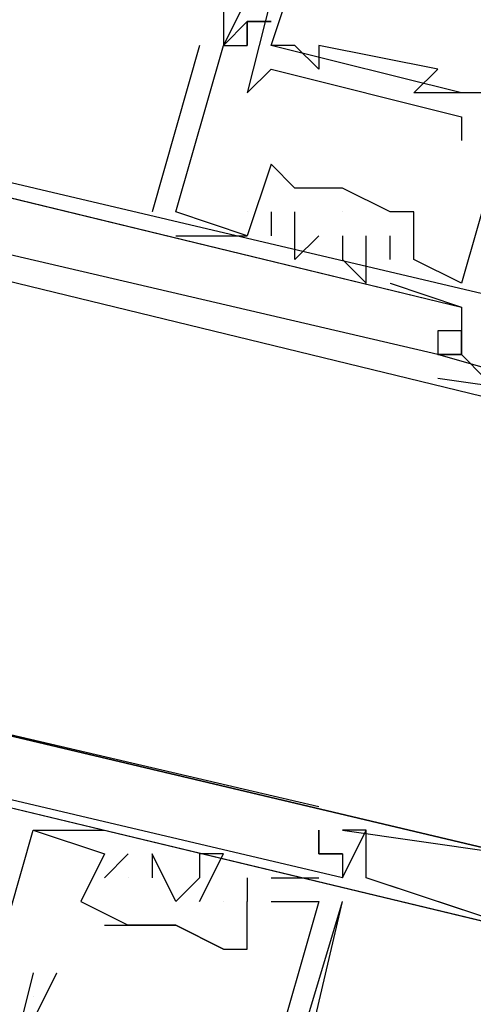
# Model space of a CAD drawing. Header units: feet. Extents: x -79 to 198, y -22 to 181.
# Tile 64 of 256: x 104.992 to 105.247, y 32.894 to 33.445. Entities that reach past the tile are written whole.
import ezdxf

# ---------------------------------------------------------------- set-up
doc = ezdxf.new("R2010")
doc.units = ezdxf.units.FT
doc.layers.add('A-LINEA', color=7, linetype='CONTINUOUS')

msp = doc.modelspace()

# ---------------------------------------------------------------- linework, layer by layer
at = {"layer": 'A-LINEA'}
for p, q in [((105.12, 33.4444), (105.12, 33.4311)), ((105.12, 33.4311), (105.12, 33.4444)), ((105.12, 33.4444), (105.12, 33.4444)), ((105.12, 33.4444), (105.12, 33.4311)), ((105.12, 33.4311), (105.12, 33.4444)), ((105.12, 33.4444), (105.12, 33.4444)), ((105.12, 33.4444), (105.12, 33.4311)), ((105.12, 33.4311), (105.12, 33.4444)), ((105.12, 33.4444), (105.12, 33.4444)), ((105.0933, 33.4311), (105.0667, 33.3378)), ((105.0933, 33.4311), (105.0667, 33.3378)), ((105.0933, 33.4311), (105.0667, 33.3378)), ((105.0933, 33.4311), (105.0933, 33.4311)), ((105.0933, 33.4311), (105.0933, 33.4311)), ((105.0933, 33.4311), (105.0933, 33.4311)), ((105.1067, 33.4311), (105.1067, 33.4311)), ((105.1067, 33.4311), (105.1067, 33.4311)), ((105.1067, 33.4311), (105.1067, 33.4311)), ((105.1067, 33.4311), (105.1067, 33.4311)), ((105.1067, 33.4311), (105.1067, 33.4311)), ((105.1067, 33.4311), (105.1067, 33.4311)), ((105.1067, 33.4311), (105.1067, 33.4311)), ((105.1067, 33.4311), (105.1067, 33.4311)), ((105.1067, 33.4311), (105.1067, 33.4311)), ((105.12, 33.4311), (105.12, 33.4311)), ((105.12, 33.4311), (105.12, 33.4311)), ((105.12, 33.4311), (105.12, 33.4311)), ((105.12, 33.4311), (105.12, 33.4311)), ((105.12, 33.4311), (105.12, 33.4311)), ((105.12, 33.4311), (105.12, 33.4311)), ((105.1333, 33.4311), (105.1333, 33.4311)), ((105.24, 33.4044), (105.1333, 33.4311)), ((105.24, 33.4044), (105.1333, 33.4311)), ((105.24, 33.4044), (105.1333, 33.4311)), ((105.1467, 33.4311), (105.1467, 33.4311)), ((105.16, 33.4311), (105.16, 33.4311)), ((105.1333, 33.4178), (105.1333, 33.4178)), ((105.16, 33.4178), (105.16, 33.4178)), ((105.2267, 33.4178), (105.2267, 33.4178)), ((105.12, 33.4044), (105.12, 33.4044)), ((105.2133, 33.4044), (105.2133, 33.4044)), ((105.24, 33.4044), (105.24, 33.4044)), ((104.8, 33.3911), (105.24, 33.2844)), ((104.8, 33.3911), (105.24, 33.2844)), ((104.8, 33.3911), (105.24, 33.2844)), ((105.24, 33.3911), (105.24, 33.3911)), ((105.24, 33.3778), (105.24, 33.3778)), ((105.1333, 33.3644), (105.1333, 33.3644)), ((105.1333, 33.3644), (105.1333, 33.3644)), ((105.1333, 33.3644), (105.1333, 33.3644)), ((105.1467, 33.3511), (105.1467, 33.3511)), ((105.1467, 33.3511), (105.1467, 33.3511)), ((105.1467, 33.3511), (105.1467, 33.3511)), ((105.1467, 33.3511), (105.1467, 33.3511)), ((105.1733, 33.3511), (105.1733, 33.3511)), ((105.1733, 33.3511), (105.1733, 33.3511)), ((105.1733, 33.3511), (105.1733, 33.3511)), ((105.1733, 33.3511), (105.1733, 33.3511)), ((105.1733, 33.3511), (105.1733, 33.3511)), ((105.0667, 33.3378), (105.0667, 33.3378)), ((105.0667, 33.3378), (105.0667, 33.3378)), ((105.0667, 33.3378), (105.0667, 33.3378)), ((105.08, 33.3378), (105.08, 33.3378)), ((105.08, 33.3378), (105.08, 33.3378)), ((105.08, 33.3378), (105.08, 33.3378)), ((105.08, 33.3378), (105.08, 33.3378)), ((105.08, 33.3378), (105.08, 33.3378)), ((105.08, 33.3378), (105.08, 33.3378)), ((105.12, 33.3378), (105.12, 33.3378)), ((105.12, 33.3378), (105.12, 33.3378)), ((105.12, 33.3378), (105.12, 33.3378)), ((105.1333, 33.3378), (105.1333, 33.3244)), ((105.1333, 33.3378), (105.1333, 33.3378)), ((105.1333, 33.3378), (105.1333, 33.3244)), ((105.1333, 33.3378), (105.1333, 33.3378)), ((105.1333, 33.3378), (105.1333, 33.3244)), ((105.1333, 33.3378), (105.1333, 33.3378)), ((105.1467, 33.3378), (105.1467, 33.3378)), ((105.1467, 33.3378), (105.1467, 33.3378)), ((105.1467, 33.3378), (105.1467, 33.3378)), ((105.1733, 33.3378), (105.1733, 33.3378)), ((105.1733, 33.3378), (105.1733, 33.3378)), ((105.1733, 33.3378), (105.1733, 33.3378)), ((105.2, 33.3378), (105.2, 33.3378)), ((105.2, 33.3378), (105.2, 33.3378)), ((105.2, 33.3378), (105.2, 33.3378)), ((105.2133, 33.3378), (105.2133, 33.3378)), ((105.2133, 33.3378), (105.2133, 33.3378)), ((105.2133, 33.3378), (105.2133, 33.3378)), ((105.08, 33.3244), (105.08, 33.3244)), ((105.08, 33.3244), (105.08, 33.3244)), ((105.08, 33.3244), (105.08, 33.3244)), ((105.12, 33.3244), (105.12, 33.3244)), ((105.12, 33.3244), (105.12, 33.3244)), ((105.12, 33.3244), (105.12, 33.3244)), ((105.12, 33.3244), (105.12, 33.3244)), ((105.12, 33.3244), (105.12, 33.3244)), ((105.12, 33.3244), (105.12, 33.3244)), ((105.1333, 33.3244), (105.1333, 33.3244)), ((105.1333, 33.3244), (105.1333, 33.3244)), ((105.1333, 33.3244), (105.1333, 33.3244)), ((105.16, 33.3244), (105.16, 33.3244)), ((105.16, 33.3244), (105.16, 33.3244)), ((105.16, 33.3244), (105.16, 33.3244)), ((105.1733, 33.3244), (105.1733, 33.3244)), ((105.1733, 33.3244), (105.1733, 33.3244)), ((105.1733, 33.3244), (105.1733, 33.3244)), ((105.1867, 33.3244), (105.1867, 33.3244)), ((105.1867, 33.3244), (105.1867, 33.3244)), ((105.1867, 33.3244), (105.1867, 33.3244)), ((105.2, 33.3244), (105.2, 33.3244)), ((105.2, 33.3244), (105.2, 33.3244)), ((105.2, 33.3244), (105.2, 33.3244)), ((105.1467, 33.3111), (105.1467, 33.3111)), ((105.1467, 33.3111), (105.1467, 33.3111)), ((105.1467, 33.3111), (105.1467, 33.3111)), ((105.1733, 33.3111), (105.1733, 33.3111)), ((105.1733, 33.3111), (105.1733, 33.3111)), ((105.1733, 33.3111), (105.1733, 33.3111)), ((105.2, 33.3111), (105.2, 33.3111)), ((105.2, 33.3111), (105.2, 33.3111)), ((105.2, 33.3111), (105.2, 33.3111)), ((105.2133, 33.3111), (105.2133, 33.3111)), ((105.2133, 33.3111), (105.2133, 33.3111)), ((105.2133, 33.3111), (105.2133, 33.3111)), ((105.2133, 33.3111), (105.2133, 33.3111)), ((105.2133, 33.3111), (105.2133, 33.3111)), ((105.2133, 33.3111), (105.2133, 33.3111)), ((105.1867, 33.2978), (105.1867, 33.2978)), ((105.1867, 33.2978), (105.1867, 33.2978)), ((105.1867, 33.2978), (105.1867, 33.2978)), ((105.2, 33.2978), (105.24, 33.2844)), ((105.2, 33.2978), (105.2, 33.2978)), ((105.2, 33.2978), (105.24, 33.2844)), ((105.2, 33.2978), (105.2, 33.2978)), ((105.2, 33.2978), (105.24, 33.2844)), ((105.2, 33.2978), (105.2, 33.2978)), ((105.24, 33.2978), (105.24, 33.2978)), ((105.24, 33.2978), (105.24, 33.2978)), ((105.24, 33.2978), (105.24, 33.2978)), ((105.24, 33.2978), (105.24, 33.2978)), ((105.24, 33.2978), (105.24, 33.2978)), ((105.24, 33.2978), (105.24, 33.2978)), ((105.24, 33.2844), (105.24, 33.2844)), ((105.24, 33.2844), (105.24, 33.2844)), ((105.24, 33.2844), (105.24, 33.2844)), ((105.24, 33.2844), (105.24, 33.2844)), ((105.24, 33.2844), (105.24, 33.2844)), ((105.24, 33.2844), (105.24, 33.2844)), ((105.24, 33.2844), (105.24, 33.2844)), ((105.24, 33.2844), (105.24, 33.2844)), ((105.24, 33.2844), (105.24, 33.2844)), ((105.2267, 33.2711), (105.2267, 33.2711)), ((105.2267, 33.2711), (105.2267, 33.2711)), ((105.2267, 33.2711), (105.2267, 33.2711)), ((105.2267, 33.2711), (105.2267, 33.2711)), ((105.2267, 33.2711), (105.2267, 33.2711)), ((105.2267, 33.2711), (105.2267, 33.2711)), ((105.24, 33.2711), (105.24, 33.2711)), ((105.24, 33.2711), (105.24, 33.2711)), ((105.24, 33.2711), (105.24, 33.2711)), ((105.24, 33.2711), (105.24, 33.2711)), ((105.24, 33.2711), (105.24, 33.2711)), ((105.24, 33.2711), (105.24, 33.2711)), ((105.24, 33.2711), (105.24, 33.2711)), ((105.24, 33.2711), (105.24, 33.2711)), ((105.24, 33.2711), (105.24, 33.2711)), ((105.2267, 33.2578), (105.2267, 33.2578)), ((105.2267, 33.2578), (105.2267, 33.2578)), ((105.2267, 33.2578), (105.2267, 33.2578)), ((105.2267, 33.2578), (105.2267, 33.2578)), ((105.2267, 33.2578), (105.2267, 33.2578)), ((105.2267, 33.2578), (105.2267, 33.2578)), ((105.2267, 33.2578), (105.2267, 33.2578)), ((105.2267, 33.2578), (105.2267, 33.2578)), ((105.2267, 33.2578), (105.2267, 33.2578)), ((105.2267, 33.2578), (105.2267, 33.2578)), ((105.2267, 33.2578), (105.2267, 33.2578)), ((105.2267, 33.2578), (105.2267, 33.2578)), ((105.2267, 33.2578), (105.2267, 33.2578)), ((105.2267, 33.2578), (105.2267, 33.2578)), ((105.2267, 33.2578), (105.2267, 33.2578)), ((105.2267, 33.2578), (105.2267, 33.2578)), ((105.2267, 33.2578), (105.2267, 33.2578)), ((105.2267, 33.2578), (105.2267, 33.2578)), ((105.24, 33.2578), (105.2533, 33.2444)), ((105.24, 33.2578), (105.24, 33.2578)), ((105.24, 33.2578), (105.24, 33.2578)), ((105.24, 33.2578), (105.24, 33.2578)), ((105.24, 33.2578), (105.2533, 33.2444)), ((105.24, 33.2578), (105.24, 33.2578)), ((105.24, 33.2578), (105.24, 33.2578)), ((105.24, 33.2578), (105.24, 33.2578)), ((105.24, 33.2578), (105.2533, 33.2444)), ((105.24, 33.2578), (105.24, 33.2578)), ((105.24, 33.2578), (105.24, 33.2578)), ((105.24, 33.2578), (105.24, 33.2578)), ((105.24, 33.2578), (105.24, 33.2578)), ((105.24, 33.2578), (105.24, 33.2578)), ((105.24, 33.2578), (105.24, 33.2578)), ((105.24, 33.2578), (105.24, 33.2578)), ((105.24, 33.2578), (105.24, 33.2578)), ((105.24, 33.2578), (105.24, 33.2578)), ((105.24, 33.2578), (105.24, 33.2578)), ((105.24, 33.2578), (105.24, 33.2578)), ((105.24, 33.2578), (105.24, 33.2578)), ((105.2267, 33.2444), (105.2267, 33.2444)), ((105.2267, 33.2444), (105.2267, 33.2444)), ((105.2267, 33.2444), (105.2267, 33.2444)), ((104.7067, 33.0711), (105.3733, 32.9111)), ((104.7067, 33.0711), (105.3733, 32.9111)), ((104.7067, 33.0711), (105.3733, 32.9111)), ((105.16, 33.0044), (105.16, 33.0044)), ((105.16, 33.0044), (105.16, 33.0044)), ((105.16, 33.0044), (105.16, 33.0044)), ((105.16, 33.0044), (105.16, 33.0044)), ((105.16, 33.0044), (105.16, 33.0044)), ((105.16, 33.0044), (105.16, 33.0044)), ((105, 32.9911), (105, 32.9911)), ((105, 32.9911), (105, 32.9911)), ((105, 32.9911), (105, 32.9911)), ((105, 32.9911), (105, 32.9911)), ((105, 32.9911), (105, 32.9911)), ((105, 32.9911), (105, 32.9911)), ((105.04, 32.9911), (105.04, 32.9911)), ((105.04, 32.9911), (105.04, 32.9911)), ((105.04, 32.9911), (105.04, 32.9911)), ((105.16, 32.9911), (105.16, 32.9911)), ((105.16, 32.9911), (105.16, 32.9911)), ((105.16, 32.9911), (105.16, 32.9911)), ((105.16, 32.9911), (105.16, 32.9911)), ((105.16, 32.9911), (105.16, 32.9911)), ((105.16, 32.9911), (105.16, 32.9911)), ((105.1733, 32.9911), (105.2667, 32.9778)), ((105.1733, 32.9911), (105.1733, 32.9911)), ((105.1733, 32.9911), (105.1733, 32.9911)), ((105.1733, 32.9911), (105.2667, 32.9778)), ((105.1733, 32.9911), (105.1733, 32.9911)), ((105.1733, 32.9911), (105.1733, 32.9911)), ((105.1733, 32.9911), (105.2667, 32.9778)), ((105.1733, 32.9911), (105.1733, 32.9911)), ((105.1733, 32.9911), (105.1733, 32.9911)), ((105.1733, 32.9911), (105.1733, 32.9911)), ((105.1733, 32.9911), (105.2667, 32.9778)), ((105.1733, 32.9911), (105.1733, 32.9911)), ((105.1733, 32.9911), (105.1733, 32.9911)), ((105.1733, 32.9911), (105.2667, 32.9778)), ((105.1733, 32.9911), (105.1733, 32.9911)), ((105.1733, 32.9911), (105.1733, 32.9911)), ((105.1733, 32.9911), (105.2667, 32.9778)), ((105.1733, 32.9911), (105.1733, 32.9911)), ((105.1867, 32.9911), (105.1867, 32.9911)), ((105.1867, 32.9911), (105.1867, 32.9911)), ((105.1867, 32.9911), (105.1867, 32.9911)), ((105.1867, 32.9911), (105.1867, 32.9911)), ((105.1867, 32.9911), (105.1867, 32.9911)), ((105.1867, 32.9911), (105.1867, 32.9911)), ((105.04, 32.9644), (105.0533, 32.9778)), ((105.04, 32.9778), (105.04, 32.9778)), ((105.04, 32.9778), (105.04, 32.9778)), ((105.04, 32.9644), (105.0533, 32.9778)), ((105.04, 32.9778), (105.04, 32.9778)), ((105.04, 32.9778), (105.04, 32.9778)), ((105.04, 32.9644), (105.0533, 32.9778)), ((105.04, 32.9778), (105.04, 32.9778)), ((105.04, 32.9778), (105.04, 32.9778)), ((105.0533, 32.9778), (105.0533, 32.9778)), ((105.0533, 32.9778), (105.0533, 32.9778)), ((105.0533, 32.9778), (105.0533, 32.9778)), ((105.0667, 32.9778), (105.0667, 32.9778)), ((105.0667, 32.9778), (105.0667, 32.9778)), ((105.0667, 32.9778), (105.0667, 32.9778)), ((105.0933, 32.9778), (105.0933, 32.9778)), ((105.0933, 32.9778), (105.0933, 32.9778)), ((105.0933, 32.9778), (105.0933, 32.9778)), ((105.1067, 32.9778), (105.1067, 32.9778)), ((105.1067, 32.9778), (105.1067, 32.9778)), ((105.1067, 32.9778), (105.1067, 32.9778)), ((105.16, 32.9778), (105.16, 32.9778)), ((105.16, 32.9778), (105.16, 32.9778)), ((105.16, 32.9778), (105.16, 32.9778)), ((105.16, 32.9778), (105.16, 32.9778)), ((105.16, 32.9778), (105.16, 32.9778)), ((105.16, 32.9778), (105.16, 32.9778)), ((105.1733, 32.9778), (105.1733, 32.9778)), ((105.1733, 32.9778), (105.1733, 32.9778)), ((105.1733, 32.9778), (105.1733, 32.9778)), ((105.1733, 32.9778), (105.1733, 32.9778)), ((105.1733, 32.9778), (105.1733, 32.9778)), ((105.1733, 32.9778), (105.1733, 32.9778)), ((105.1733, 32.9778), (105.1733, 32.9778)), ((105.1733, 32.9778), (105.1733, 32.9778)), ((105.1733, 32.9778), (105.1733, 32.9778)), ((105.1733, 32.9778), (105.1733, 32.9778)), ((105.1733, 32.9778), (105.1733, 32.9778)), ((105.1733, 32.9778), (105.1733, 32.9778)), ((105.04, 32.9644), (105.04, 32.9644)), ((105.04, 32.9644), (105.04, 32.9644)), ((105.04, 32.9644), (105.04, 32.9644)), ((105.0533, 32.9644), (105.0533, 32.9644)), ((105.0533, 32.9644), (105.0533, 32.9644)), ((105.0533, 32.9644), (105.0533, 32.9644)), ((105.0667, 32.9644), (105.0667, 32.9644)), ((105.0667, 32.9644), (105.0667, 32.9644)), ((105.0667, 32.9644), (105.0667, 32.9644)), ((105.0933, 32.9644), (105.0933, 32.9644)), ((105.0933, 32.9644), (105.0933, 32.9644)), ((105.0933, 32.9644), (105.0933, 32.9644)), ((105.12, 32.9644), (105.12, 32.9644)), ((105.12, 32.9644), (105.12, 32.9644)), ((105.12, 32.9644), (105.12, 32.9644)), ((105.1333, 32.9644), (105.16, 32.9644)), ((105.1333, 32.9644), (105.1333, 32.9644)), ((105.1333, 32.9644), (105.16, 32.9644)), ((105.1333, 32.9644), (105.1333, 32.9644)), ((105.1333, 32.9644), (105.16, 32.9644)), ((105.1333, 32.9644), (105.1333, 32.9644)), ((105.16, 32.9644), (105.16, 32.9644)), ((105.16, 32.9644), (105.16, 32.9644)), ((105.16, 32.9644), (105.16, 32.9644)), ((105.1733, 32.9644), (105.1733, 32.9644)), ((105.1733, 32.9644), (105.1733, 32.9644)), ((105.1733, 32.9644), (105.1733, 32.9644)), ((105.1733, 32.9644), (105.1733, 32.9644)), ((105.1733, 32.9644), (105.1733, 32.9644)), ((105.1733, 32.9644), (105.1733, 32.9644)), ((105.1733, 32.9644), (105.1733, 32.9644)), ((105.1733, 32.9644), (105.1733, 32.9644)), ((105.1733, 32.9644), (105.1733, 32.9644)), ((105.1867, 32.9644), (105.1867, 32.9644)), ((105.1867, 32.9644), (105.1867, 32.9644)), ((105.1867, 32.9644), (105.1867, 32.9644)), ((105.2667, 32.9378), (105.1867, 32.9644)), ((105.1867, 32.9644), (105.1867, 32.9644)), ((105.2667, 32.9378), (105.1867, 32.9644)), ((105.1867, 32.9644), (105.1867, 32.9644)), ((105.2667, 32.9378), (105.1867, 32.9644)), ((105.1867, 32.9644), (105.1867, 32.9644)), ((105.0267, 32.9511), (105.0267, 32.9511)), ((105.0267, 32.9511), (105.0267, 32.9511)), ((105.0267, 32.9511), (105.0267, 32.9511)), ((105.08, 32.9511), (105.08, 32.9511)), ((105.08, 32.9511), (105.08, 32.9511)), ((105.08, 32.9511), (105.08, 32.9511)), ((105.08, 32.5511), (105.1733, 32.9511)), ((105.0933, 32.9511), (105.0933, 32.9511)), ((105.0933, 32.9511), (105.0933, 32.9511)), ((105.0933, 32.9511), (105.0933, 32.9511)), ((105.1067, 32.9511), (105.1067, 32.9511)), ((105.1067, 32.9511), (105.1067, 32.9511)), ((105.1067, 32.9511), (105.1067, 32.9511)), ((105.12, 32.9511), (105.12, 32.9511)), ((105.12, 32.9511), (105.12, 32.9511)), ((105.12, 32.9511), (105.12, 32.9511)), ((105.12, 32.9511), (105.12, 32.9511)), ((105.12, 32.9511), (105.12, 32.9511)), ((105.12, 32.9511), (105.12, 32.9511)), ((105.1333, 32.9511), (105.1333, 32.9511)), ((105.1333, 32.9511), (105.1333, 32.9511)), ((105.1333, 32.9511), (105.1333, 32.9511)), ((105.16, 32.9511), (105.16, 32.9511)), ((105.16, 32.9511), (105.16, 32.9511)), ((105.16, 32.9511), (105.16, 32.9511)), ((105.16, 32.9511), (105.16, 32.9511)), ((105.16, 32.9511), (105.16, 32.9511)), ((105.16, 32.9511), (105.16, 32.9511)), ((105.1733, 32.9511), (105.1733, 32.9511)), ((105.1733, 32.9511), (105.1733, 32.9511)), ((105.1733, 32.9511), (105.1733, 32.9511)), ((105.04, 32.9378), (105.0533, 32.9378)), ((105.0533, 32.9378), (105.0533, 32.9378)), ((105.0533, 32.9378), (105.0533, 32.9378)), ((105.0533, 32.9378), (105.0533, 32.9378)), ((105.08, 32.9378), (105.08, 32.9378)), ((105.08, 32.9378), (105.08, 32.9378)), ((105.08, 32.9378), (105.08, 32.9378)), ((105.08, 32.9378), (105.08, 32.9378)), ((105.08, 32.9378), (105.08, 32.9378)), ((105.1067, 32.9244), (105.1067, 32.9244)), ((105.1067, 32.9244), (105.1067, 32.9244)), ((105.1067, 32.9244), (105.1067, 32.9244)), ((105.12, 32.9244), (105.12, 32.9244)), ((105.12, 32.9244), (105.12, 32.9244)), ((105.12, 32.9244), (105.12, 32.9244)), ((105, 32.9111), (105, 32.9111)), ((105.0133, 32.9111), (105.0133, 32.9111)), ((105, 32.8978), (105, 32.8978))]:
    msp.add_line(p, q, dxfattribs=at)
for points in [[(105.1733, 33.6444), (105.12, 33.4711), (105.1333, 33.4578), (105.12, 33.4044), (105.1333, 33.4178), (105.24, 33.3911), (105.24, 33.3778)], [(105.28, 33.5778), (105.28, 33.6178), (105.2933, 33.6178), (105.2933, 33.6044), (105.3067, 33.6044), (105.2667, 33.4444), (105.2533, 33.4444), (105.2533, 33.4044), (105.24, 33.4044), (105.2133, 33.4044), (105.2267, 33.4178), (105.16, 33.4311), (105.16, 33.4178), (105.1467, 33.4311), (105.1333, 33.4311), (105.1467, 33.4711), (105.1333, 33.4711)], [(105.12, 33.3244), (105.08, 33.3378), (105.1067, 33.4311), (105.12, 33.4311), (105.12, 33.4444), (105.1067, 33.4311), (105.12, 33.4578), (104.92, 33.5111)], [(105.12, 33.3244), (105.08, 33.3378), (105.1067, 33.4311), (105.12, 33.4311), (105.12, 33.4444), (105.1067, 33.4311), (105.12, 33.4578), (104.92, 33.5111)], [(105.12, 33.3244), (105.08, 33.3378), (105.1067, 33.4311), (105.12, 33.4311), (105.12, 33.4444), (105.1067, 33.4311), (105.12, 33.4578), (104.92, 33.5111)], [(104.96, 33.3644), (104.88, 33.3778), (104.92, 33.4978), (105.1067, 33.4578), (105.1067, 33.4311), (105.1067, 33.4311)], [(104.96, 33.3644), (104.88, 33.3778), (104.92, 33.4978), (105.1067, 33.4578), (105.1067, 33.4311), (105.1067, 33.4311)], [(104.96, 33.3644), (104.88, 33.3778), (104.92, 33.4978), (105.1067, 33.4578), (105.1067, 33.4311), (105.1067, 33.4311)], [(105.12, 33.4578), (105.12, 33.4578), (105.12, 33.4578), (105.1067, 33.4311), (105.1067, 33.4311), (105.12, 33.4578)], [(105.12, 33.4578), (105.12, 33.4578), (105.12, 33.4578), (105.1067, 33.4311), (105.1067, 33.4311), (105.12, 33.4578)], [(105.12, 33.4578), (105.12, 33.4578), (105.12, 33.4578), (105.1067, 33.4311), (105.1067, 33.4311), (105.12, 33.4578)], [(105.12, 33.4311), (105.12, 33.4444), (105.12, 33.4311)], [(105.1333, 33.4444), (105.12, 33.4444), (105.1333, 33.4444)], [(105.1333, 33.4444), (105.12, 33.4444), (105.1333, 33.4444)], [(105.12, 33.4311), (105.12, 33.4444), (105.12, 33.4311)], [(105.1333, 33.4444), (105.12, 33.4444), (105.1333, 33.4444)], [(105.1333, 33.4444), (105.12, 33.4444), (105.1333, 33.4444)], [(105.12, 33.4311), (105.12, 33.4444), (105.12, 33.4311)], [(105.1333, 33.4444), (105.12, 33.4444), (105.1333, 33.4444)], [(105.1333, 33.4444), (105.12, 33.4444), (105.1333, 33.4444)], [(105.2533, 33.2978), (105.28, 33.4311), (105.2667, 33.4311), (105.2667, 33.4178), (105.28, 33.4178), (105.2667, 33.3911), (105.2667, 33.4044), (105.2533, 33.3911), (105.2667, 33.3911), (105.24, 33.2978), (105.2133, 33.3111), (105.2133, 33.3378), (105.2, 33.3378), (105.1733, 33.3511), (105.1467, 33.3511), (105.1333, 33.3644), (105.12, 33.3244)], [(105.2533, 33.2978), (105.28, 33.4311), (105.2667, 33.4311), (105.2667, 33.4178), (105.28, 33.4178), (105.2667, 33.3911), (105.2667, 33.4044), (105.2533, 33.3911), (105.2667, 33.3911), (105.24, 33.2978), (105.2133, 33.3111), (105.2133, 33.3378), (105.2, 33.3378), (105.1733, 33.3511), (105.1467, 33.3511), (105.1333, 33.3644), (105.12, 33.3244)], [(105.2533, 33.2978), (105.28, 33.4311), (105.2667, 33.4311), (105.2667, 33.4178), (105.28, 33.4178), (105.2667, 33.3911), (105.2667, 33.4044), (105.2533, 33.3911), (105.2667, 33.3911), (105.24, 33.2978), (105.2133, 33.3111), (105.2133, 33.3378), (105.2, 33.3378), (105.1733, 33.3511), (105.1467, 33.3511), (105.1333, 33.3644), (105.12, 33.3244)], [(105.44, 33.2311), (105.4533, 33.2311), (105.4533, 33.2444), (104.7733, 33.4044), (104.7467, 33.2444), (104.76, 33.2444), (104.76, 33.2578)], [(105.44, 33.2311), (105.4533, 33.2311), (105.4533, 33.2444), (104.7733, 33.4044), (104.7467, 33.2444), (104.76, 33.2444), (104.76, 33.2578)], [(105.44, 33.2311), (105.4533, 33.2311), (105.4533, 33.2444), (104.7733, 33.4044), (104.7467, 33.2444), (104.76, 33.2444), (104.76, 33.2578)], [(105.44, 33.2311), (105.4533, 33.2311), (105.4533, 33.2444), (104.7733, 33.4044), (104.7467, 33.2444), (104.76, 33.2444), (104.7467, 33.1644), (104.76, 33.1644)], [(105.44, 33.2311), (105.4533, 33.2311), (105.4533, 33.2444), (104.7733, 33.4044), (104.7467, 33.2444), (104.76, 33.2444), (104.7467, 33.1644), (104.76, 33.1644)], [(105.44, 33.2311), (105.4533, 33.2311), (105.4533, 33.2444), (104.7733, 33.4044), (104.7467, 33.2444), (104.76, 33.2444), (104.7467, 33.1644), (104.76, 33.1644)], [(104.8, 33.3911), (105.24, 33.2844), (105.24, 33.2578), (105.2267, 33.2578)], [(104.8, 33.3911), (105.24, 33.2844), (105.24, 33.2578), (105.2267, 33.2578)], [(104.8, 33.3911), (105.24, 33.2844), (105.24, 33.2578), (105.2267, 33.2578)], [(105.3333, 33.2578), (105.32, 33.2311), (105.2267, 33.2578), (105.24, 33.2578), (105.24, 33.2711), (105.2267, 33.2711), (105.2267, 33.2578), (104.8267, 33.3511), (104.8267, 33.3644), (104.8, 33.3778), (104.8, 33.3644), (104.8133, 33.3644), (104.8, 33.2711), (104.7867, 33.2711), (104.8, 33.2578), (104.8133, 33.3378)], [(105.3333, 33.2578), (105.32, 33.2311), (105.2267, 33.2578), (105.24, 33.2578), (105.24, 33.2711), (105.2267, 33.2711), (105.2267, 33.2578), (104.8267, 33.3511), (104.8267, 33.3644), (104.8, 33.3778), (104.8, 33.3644), (104.8133, 33.3644), (104.8, 33.2711), (104.7867, 33.2711), (104.8, 33.2578), (104.8133, 33.3378)], [(105.3333, 33.2578), (105.32, 33.2311), (105.2267, 33.2578), (105.24, 33.2578), (105.24, 33.2711), (105.2267, 33.2711), (105.2267, 33.2578), (104.8267, 33.3511), (104.8267, 33.3644), (104.8, 33.3778), (104.8, 33.3644), (104.8133, 33.3644), (104.8, 33.2711), (104.7867, 33.2711), (104.8, 33.2578), (104.8133, 33.3378)], [(105.2267, 33.2578), (105.24, 33.2578), (105.24, 33.2711), (105.2267, 33.2711), (105.2267, 33.2578), (104.8267, 33.3511), (104.8267, 33.3644), (104.8, 33.3778), (104.8, 33.3644), (104.8133, 33.3644), (104.8, 33.2711), (104.7867, 33.2711), (104.8, 33.2578), (104.8133, 33.3378)], [(105.2267, 33.2578), (105.24, 33.2578), (105.24, 33.2711), (105.2267, 33.2711), (105.2267, 33.2578), (104.8267, 33.3511), (104.8267, 33.3644), (104.8, 33.3778), (104.8, 33.3644), (104.8133, 33.3644), (104.8, 33.2711), (104.7867, 33.2711), (104.8, 33.2578), (104.8133, 33.3378)], [(105.2267, 33.2578), (105.24, 33.2578), (105.24, 33.2711), (105.2267, 33.2711), (105.2267, 33.2578), (104.8267, 33.3511), (104.8267, 33.3644), (104.8, 33.3778), (104.8, 33.3644), (104.8133, 33.3644), (104.8, 33.2711), (104.7867, 33.2711), (104.8, 33.2578), (104.8133, 33.3378)], [(105.2, 33.3378), (105.1733, 33.3511), (105.1733, 33.3511), (105.1467, 33.3511)], [(104.8267, 33.3378), (105.32, 33.2178), (105.2933, 33.1378), (105.2933, 33.1378)], [(104.8267, 33.3378), (105.32, 33.2178), (105.2933, 33.1378), (105.2933, 33.1378)], [(104.8267, 33.3378), (105.32, 33.2178), (105.2933, 33.1378), (105.2933, 33.1378)], [(104.8267, 33.3378), (105.32, 33.2178), (105.2933, 33.1378), (105.2933, 33.1378)], [(104.8267, 33.3378), (105.32, 33.2178), (105.2933, 33.1378), (105.2933, 33.1378)], [(104.8267, 33.3378), (105.32, 33.2178), (105.2933, 33.1378), (105.2933, 33.1378)], [(105.16, 33.3244), (105.1467, 33.3111), (105.1467, 33.3378), (105.1467, 33.3378)], [(105.16, 33.3244), (105.1467, 33.3111), (105.1467, 33.3378), (105.1467, 33.3378)], [(105.16, 33.3244), (105.1467, 33.3111), (105.1467, 33.3378), (105.1467, 33.3378)], [(105.08, 33.3244), (105.12, 33.3244), (105.12, 33.3244)], [(105.08, 33.3244), (105.12, 33.3244), (105.12, 33.3244)], [(105.08, 33.3244), (105.12, 33.3244), (105.12, 33.3244)], [(105.1733, 33.3244), (105.1733, 33.3111), (105.1867, 33.2978), (105.1867, 33.3244)], [(105.1733, 33.3244), (105.1733, 33.3111), (105.1867, 33.2978), (105.1867, 33.3244)], [(105.1733, 33.3244), (105.1733, 33.3111), (105.1867, 33.2978), (105.1867, 33.3244)], [(105.2, 33.3111), (105.2, 33.3244), (105.2, 33.3244)], [(105.2, 33.3111), (105.2, 33.3244), (105.2, 33.3244)], [(105.2, 33.3111), (105.2, 33.3244), (105.2, 33.3244)], [(105.24, 33.2711), (105.2267, 33.2711), (105.2267, 33.2711), (105.2267, 33.2578)], [(105.24, 33.2711), (105.24, 33.2578), (105.2267, 33.2578)], [(105.24, 33.2711), (105.2267, 33.2711), (105.2267, 33.2711), (105.2267, 33.2578)], [(105.24, 33.2711), (105.24, 33.2578), (105.2267, 33.2578)], [(105.24, 33.2711), (105.2267, 33.2711), (105.2267, 33.2711), (105.2267, 33.2578)], [(105.24, 33.2711), (105.24, 33.2578), (105.2267, 33.2578)], [(105.24, 33.2578), (105.2533, 33.2444), (105.2533, 33.2711), (105.3333, 33.2578), (105.2933, 33.0444), (105.28, 33.0444), (105.28, 33.0311), (105.2933, 33.0311)], [(105.24, 33.2578), (105.2533, 33.2444), (105.2533, 33.2711), (105.3333, 33.2578), (105.2933, 33.0444), (105.28, 33.0444), (105.28, 33.0311), (105.2933, 33.0311)], [(105.24, 33.2578), (105.2533, 33.2444), (105.2533, 33.2711), (105.3333, 33.2578), (105.2933, 33.0444), (105.28, 33.0444), (105.28, 33.0311), (105.2933, 33.0311)], [(105.3333, 33.2578), (105.32, 33.2311), (105.2267, 33.2444)], [(105.3333, 33.2578), (105.32, 33.2311), (105.2267, 33.2444)], [(105.3333, 33.2578), (105.32, 33.2311), (105.2267, 33.2444)], [(104.7867, 33.1911), (104.76, 33.0978), (105.2667, 32.9778), (105.28, 33.0711), (105.28, 33.0711)], [(104.7867, 33.1911), (104.76, 33.0978), (105.2667, 32.9778), (105.28, 33.0711), (105.28, 33.0711)], [(104.7867, 33.1911), (104.76, 33.0978), (105.2667, 32.9778), (105.28, 33.0711), (105.28, 33.0711)], [(105.2667, 32.9511), (105.2667, 32.9778), (105.28, 33.0578), (105.2933, 33.0578), (105.28, 33.0711), (105.28, 33.0711), (105.2667, 32.9778), (104.76, 33.0978), (104.7867, 33.1911)], [(105.2667, 32.9511), (105.2667, 32.9778), (105.28, 33.0578), (105.2933, 33.0578), (105.28, 33.0711), (105.28, 33.0711), (105.2667, 32.9778), (104.76, 33.0978), (104.7867, 33.1911)], [(105.2667, 32.9511), (105.2667, 32.9778), (105.28, 33.0578), (105.2933, 33.0578), (105.28, 33.0711), (105.28, 33.0711), (105.2667, 32.9778), (104.76, 33.0978), (104.7867, 33.1911)], [(104.7333, 33.0711), (104.7333, 33.0844), (104.76, 33.0711), (104.76, 33.0978), (105.16, 33.0044)], [(104.7333, 33.0711), (104.7333, 33.0844), (104.76, 33.0711), (104.76, 33.0978), (105.16, 33.0044)], [(104.7333, 33.0711), (104.7333, 33.0844), (104.76, 33.0711), (104.76, 33.0978), (105.16, 33.0044)], [(104.7333, 33.0711), (104.7333, 33.0844), (104.76, 33.0711), (104.76, 33.0978), (105.16, 33.0044)], [(104.7333, 33.0711), (104.7333, 33.0844), (104.76, 33.0711), (104.76, 33.0978), (105.16, 33.0044)], [(104.7333, 33.0711), (104.7333, 33.0844), (104.76, 33.0711), (104.76, 33.0978), (105.16, 33.0044)], [(105.1733, 32.9778), (105.1733, 32.9644), (104.72, 33.0711), (104.72, 33.0844)], [(105.1733, 32.9778), (105.1733, 32.9644), (104.72, 33.0711), (104.72, 33.0844)], [(105.1733, 32.9778), (105.1733, 32.9644), (104.72, 33.0711), (104.72, 33.0844)], [(104.7067, 33.0711), (105.3733, 32.9111), (105.3867, 32.9111)], [(104.7067, 33.0711), (105.3733, 32.9111), (105.3867, 32.9111)], [(104.7067, 33.0711), (105.3733, 32.9111), (105.3867, 32.9111)], [(105.1733, 32.9778), (105.1733, 32.9644), (104.72, 33.0711)], [(105.1733, 32.9778), (105.1733, 32.9644), (104.72, 33.0711)], [(105.1733, 32.9778), (105.1733, 32.9644), (104.72, 33.0711)], [(104.8, 33.0444), (104.7733, 32.9111), (104.9733, 32.8578), (104.9867, 32.8711), (104.9733, 32.8711), (104.9733, 32.8578), (104.9733, 32.8844), (104.9867, 32.8844), (104.9867, 32.8978), (104.9733, 32.8978), (105, 32.9911), (105.04, 32.9778), (105.0267, 32.9511), (105.0533, 32.9378), (105.08, 32.9378), (105.1067, 32.9244), (105.12, 32.9244), (105.12, 32.9511)], [(104.8, 33.0444), (104.7733, 32.9111), (104.9733, 32.8578), (104.9867, 32.8711), (104.9733, 32.8711), (104.9733, 32.8578), (104.9733, 32.8844), (104.9867, 32.8844), (104.9867, 32.8978), (104.9733, 32.8978), (105, 32.9911), (105.04, 32.9778), (105.0267, 32.9511), (105.0533, 32.9378), (105.08, 32.9378), (105.1067, 32.9244), (105.12, 32.9244), (105.12, 32.9511)], [(104.8, 33.0444), (104.7733, 32.9111), (104.9733, 32.8578), (104.9867, 32.8711), (104.9733, 32.8711), (104.9733, 32.8578), (104.9733, 32.8844), (104.9867, 32.8844), (104.9867, 32.8978), (104.9733, 32.8978), (105, 32.9911), (105.04, 32.9778), (105.0267, 32.9511), (105.0533, 32.9378), (105.08, 32.9378), (105.1067, 32.9244), (105.12, 32.9244), (105.12, 32.9511)], [(105, 32.9911), (105, 32.9911), (105.04, 32.9911)], [(105, 32.9911), (105, 32.9911), (105.04, 32.9911)], [(105, 32.9911), (105, 32.9911), (105.04, 32.9911)], [(105.16, 32.9911), (105.16, 32.9778), (105.1733, 32.9778)], [(105.1733, 32.9778), (105.16, 32.9778), (105.16, 32.9778), (105.16, 32.9911)], [(105.16, 32.9911), (105.16, 32.9778), (105.1733, 32.9778)], [(105.1733, 32.9778), (105.16, 32.9778), (105.16, 32.9778), (105.16, 32.9911)], [(105.16, 32.9911), (105.16, 32.9778), (105.1733, 32.9778)], [(105.1733, 32.9778), (105.16, 32.9778), (105.16, 32.9778), (105.16, 32.9911)], [(105.16, 32.9911), (105.16, 32.9778), (105.1733, 32.9778)], [(105.16, 32.9911), (105.16, 32.9778), (105.1733, 32.9778)], [(105.16, 32.9911), (105.16, 32.9778), (105.1733, 32.9778)], [(105.2667, 32.9378), (105.1867, 32.9644), (105.1867, 32.9911), (105.1733, 32.9911)], [(105.2667, 32.9378), (105.1867, 32.9644), (105.1867, 32.9911), (105.1733, 32.9911)], [(105.2667, 32.9378), (105.1867, 32.9644), (105.1867, 32.9911), (105.1733, 32.9911)], [(105.1733, 32.9644), (105.1867, 32.9911), (105.1733, 32.9911)], [(105.1733, 32.9644), (105.1867, 32.9911), (105.1733, 32.9911)], [(105.1733, 32.9644), (105.1867, 32.9911), (105.1733, 32.9911)], [(105.0933, 32.9511), (105.1067, 32.9778), (105.0933, 32.9778), (105.0933, 32.9644), (105.08, 32.9511), (105.08, 32.9511), (105.0667, 32.9778), (105.0667, 32.9644)], [(105.0933, 32.9511), (105.1067, 32.9778), (105.0933, 32.9778), (105.0933, 32.9644), (105.08, 32.9511), (105.08, 32.9511), (105.0667, 32.9778), (105.0667, 32.9644)], [(105.0933, 32.9511), (105.1067, 32.9778), (105.0933, 32.9778), (105.0933, 32.9644), (105.08, 32.9511), (105.08, 32.9511), (105.0667, 32.9778), (105.0667, 32.9644)], [(105.12, 32.9644), (105.12, 32.9644), (105.12, 32.9511)], [(105.12, 32.9644), (105.12, 32.9644), (105.12, 32.9511)], [(105.12, 32.9644), (105.12, 32.9644), (105.12, 32.9511)], [(105.1333, 32.9511), (105.16, 32.9511), (105.1333, 32.8578), (105.1333, 32.8444), (105.1333, 32.8578), (105.1333, 32.8444), (105.1333, 32.8311), (105.12, 32.8178), (105.1333, 32.8178), (105.1733, 32.9511)], [(105.1333, 32.9511), (105.16, 32.9511), (105.1333, 32.8578), (105.1333, 32.8444), (105.1333, 32.8578), (105.1333, 32.8444), (105.1333, 32.8311), (105.12, 32.8178), (105.1333, 32.8178), (105.1733, 32.9511)], [(105.1333, 32.9511), (105.16, 32.9511), (105.1333, 32.8578), (105.1333, 32.8444), (105.1333, 32.8578), (105.1333, 32.8444), (105.1333, 32.8311), (105.12, 32.8178), (105.1333, 32.8178), (105.1733, 32.9511)], [(105.1067, 32.9244), (105.08, 32.9378), (105.08, 32.9378), (105.0533, 32.9378)], [(105, 32.9111), (104.9867, 32.8578), (104.9733, 32.8578)], [(105.12, 32.8844), (105.12, 32.8578), (105, 32.8844), (105.0133, 32.9111)]]:
    msp.add_lwpolyline(points, dxfattribs=at)

doc.saveas('drawing.dxf')
